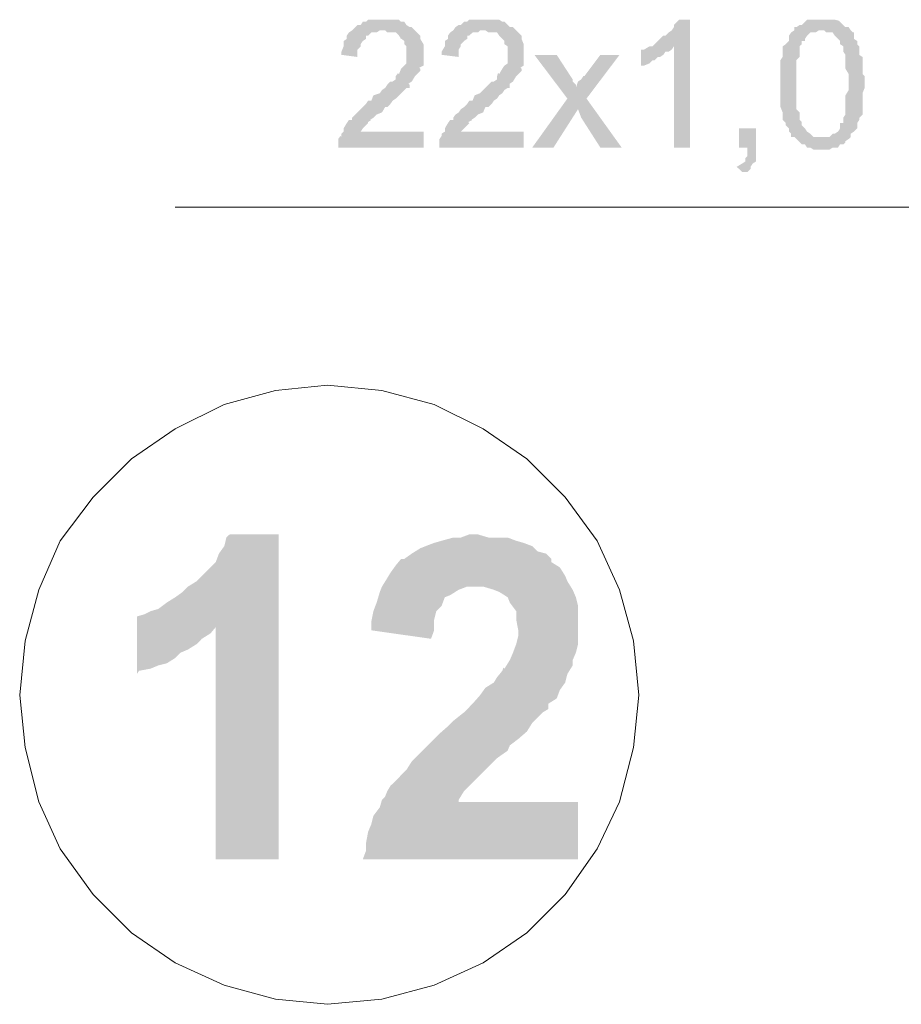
# Model space of a CAD drawing. Header units: millimetres. Extents: x 16 to 647, y 3 to 417.
# Tile 53 of 80: x 235 to 249, y 258 to 273. Entities that reach past the tile are written whole.
import ezdxf

# ---------------------------------------------------------------- set-up
doc = ezdxf.new("R2010")
doc.units = ezdxf.units.MM
doc.header["$MEASUREMENT"] = 0
doc.layers.get('0').update_dxf_attribs({"linetype": 'CONTINUOUS'})

msp = doc.modelspace()

# ---------------------------------------------------------------- hatches: boundary and pattern name
for points in [[(241.051, 273.005), (240.836, 273.005), (240.802, 272.972), (240.753, 272.972), (240.72, 272.922), (240.67, 272.922), (240.637, 272.889), (240.587, 272.839), (240.538, 272.806), (240.505, 272.757), (240.505, 272.707), (240.455, 272.674), (240.455, 272.591), (240.422, 272.508), (240.422, 272.459), (240.67, 272.426), (240.67, 272.541), (240.72, 272.591), (240.72, 272.624), (240.753, 272.674), (240.802, 272.707), (240.802, 272.757), (240.836, 272.757), (240.885, 272.806), (240.968, 272.806), (241.018, 272.839), (241.564, 272.839), (241.514, 272.889), (241.481, 272.889), (241.431, 272.922), (241.398, 272.972), (241.348, 272.972), (241.315, 273.005), (241.133, 273.005)], [(242.622, 273.005), (242.407, 273.005), (242.374, 272.972), (242.325, 272.972), (242.275, 272.922), (242.242, 272.922), (242.192, 272.889), (242.159, 272.839), (242.11, 272.806), (242.076, 272.757), (242.076, 272.707), (242.027, 272.674), (242.027, 272.591), (241.977, 272.508), (241.977, 272.459), (242.242, 272.426), (242.242, 272.541), (242.275, 272.591), (242.275, 272.624), (242.325, 272.674), (242.374, 272.707), (242.374, 272.757), (242.407, 272.757), (242.457, 272.806), (242.54, 272.806), (242.573, 272.839), (243.135, 272.839), (243.086, 272.889), (243.036, 272.889), (243.003, 272.922), (242.953, 272.972), (242.92, 272.972), (242.871, 273.005), (242.705, 273.005)], [(245.832, 273.005), (245.667, 273.005), (245.634, 272.972), (245.584, 272.922), (245.584, 272.889), (245.551, 272.839), (245.501, 272.806), (245.452, 272.757), (245.419, 272.757), (245.369, 272.707), (245.336, 272.674), (245.286, 272.624), (245.253, 272.591), (245.584, 272.591), (245.584, 271.019), (245.832, 271.019)], [(247.867, 273.005), (247.652, 273.005), (247.619, 272.972), (247.57, 272.922), (247.536, 272.922), (247.487, 272.889), (247.454, 272.889), (247.454, 272.839), (247.917, 272.839), (247.95, 272.806), (248.049, 272.806), (248.082, 272.757), (248.132, 272.707), (248.165, 272.674), (248.165, 272.624), (248.215, 272.591), (248.215, 272.508), (248.248, 272.459), (248.248, 272.244), (248.298, 272.161), (248.298, 271.995), (248.298, 271.913), (248.248, 271.83), (248.248, 271.532), (248.215, 271.483), (248.215, 271.4), (248.165, 271.4), (248.165, 271.317), (248.132, 271.267), (248.082, 271.234), (248.049, 271.234), (248, 271.185), (247.454, 271.185), (247.487, 271.152), (247.536, 271.102), (247.57, 271.069), (247.619, 271.069), (247.652, 271.019), (247.702, 271.019), (247.752, 270.986), (248, 270.986), (248.049, 271.019), (248.132, 271.019), (248.165, 271.069), (248.215, 271.069), (248.248, 271.102), (248.248, 271.119), (248.298, 271.152), (248.331, 271.185), (248.331, 271.234), (248.38, 271.267), (248.43, 271.317), (248.43, 271.4), (248.463, 271.449), (248.463, 271.483), (248.513, 271.532), (248.513, 271.863), (248.546, 271.946), (248.546, 272.128), (248.513, 272.161), (248.513, 272.426), (248.463, 272.459), (248.463, 272.591), (248.43, 272.624), (248.43, 272.674), (248.38, 272.707), (248.38, 272.806), (248.364, 272.806), (248.331, 272.839), (248.298, 272.889), (248.248, 272.889), (248.215, 272.922), (248.165, 272.972), (248.149, 272.988), (248.082, 273.005), (247.95, 273.005)], [(241.564, 272.839), (241.051, 272.839), (241.1, 272.839), (241.133, 272.806), (241.266, 272.806), (241.315, 272.757), (241.348, 272.707), (241.332, 272.723), (241.398, 272.674), (241.398, 272.624), (241.431, 272.591), (241.431, 272.326), (241.398, 272.293), (241.348, 272.244), (241.315, 272.161), (241.299, 272.177), (241.266, 272.128), (241.266, 272.078), (241.216, 272.045), (241.183, 272.045), (241.133, 271.995), (241.1, 271.946), (241.051, 271.913), (241.018, 271.863), (240.918, 271.83), (240.885, 271.747), (240.836, 271.747), (240.802, 271.698), (240.753, 271.648), (240.72, 271.615), (240.67, 271.565), (240.637, 271.532), (240.587, 271.483), (240.587, 271.449), (240.538, 271.449), (240.505, 271.4), (240.455, 271.317), (240.455, 271.267), (240.422, 271.234), (240.422, 271.185), (240.405, 271.201), (240.372, 271.152), (240.372, 271.019), (241.696, 271.019), (241.696, 271.267), (240.72, 271.267), (240.753, 271.317), (240.802, 271.367), (240.836, 271.4), (240.836, 271.416), (240.885, 271.449), (240.869, 271.449), (240.918, 271.483), (240.968, 271.532), (241.051, 271.565), (241.1, 271.648), (241.133, 271.648), (241.183, 271.698), (241.216, 271.747), (241.266, 271.78), (241.315, 271.83), (241.348, 271.863), (241.398, 271.913), (241.431, 271.946), (241.481, 271.946), (241.481, 271.995), (241.464, 272.012), (241.514, 272.045), (241.564, 272.128), (241.597, 272.161), (241.646, 272.211), (241.646, 272.244), (241.63, 272.26), (241.696, 272.293), (241.696, 272.459), (241.696, 272.624), (241.646, 272.707), (241.646, 272.757), (241.597, 272.806)], [(243.135, 272.839), (242.622, 272.839), (242.656, 272.839), (242.705, 272.806), (242.838, 272.806), (242.871, 272.757), (242.92, 272.707), (242.904, 272.723), (242.953, 272.674), (242.953, 272.624), (243.003, 272.591), (243.003, 272.326), (242.953, 272.293), (242.92, 272.244), (242.871, 272.161), (242.854, 272.177), (242.838, 272.128), (242.838, 272.078), (242.788, 272.045), (242.755, 272.045), (242.705, 271.995), (242.656, 271.946), (242.622, 271.913), (242.573, 271.863), (242.49, 271.83), (242.457, 271.747), (242.407, 271.747), (242.374, 271.698), (242.325, 271.648), (242.275, 271.615), (242.242, 271.565), (242.192, 271.532), (242.159, 271.483), (242.159, 271.449), (242.11, 271.449), (242.076, 271.4), (242.027, 271.317), (242.027, 271.267), (241.977, 271.234), (241.977, 271.185), (241.977, 271.201), (241.944, 271.152), (241.944, 271.019), (243.251, 271.019), (243.251, 271.267), (242.275, 271.267), (242.325, 271.317), (242.374, 271.367), (242.407, 271.4), (242.391, 271.416), (242.457, 271.449), (242.44, 271.449), (242.49, 271.483), (242.54, 271.532), (242.622, 271.565), (242.656, 271.648), (242.705, 271.648), (242.755, 271.698), (242.788, 271.747), (242.838, 271.78), (242.871, 271.83), (242.92, 271.863), (242.953, 271.913), (243.003, 271.946), (243.036, 271.946), (243.036, 271.995), (243.036, 272.012), (243.086, 272.045), (243.135, 272.128), (243.168, 272.161), (243.218, 272.211), (243.218, 272.244), (243.202, 272.26), (243.251, 272.293), (243.251, 272.459), (243.251, 272.624), (243.218, 272.707), (243.218, 272.757), (243.168, 272.806)], [(247.454, 272.839), (247.404, 272.806), (247.371, 272.757), (247.371, 272.674), (247.321, 272.624), (247.272, 272.591), (247.272, 272.426), (247.239, 272.376), (247.239, 271.648), (247.272, 271.565), (247.272, 271.449), (247.321, 271.4), (247.321, 271.367), (247.371, 271.317), (247.371, 271.267), (247.404, 271.234), (247.404, 271.185), (247.867, 271.185), (247.752, 271.185), (247.702, 271.234), (247.652, 271.267), (247.619, 271.317), (247.57, 271.367), (247.57, 271.4), (247.57, 271.416), (247.536, 271.449), (247.536, 271.565), (247.487, 271.615), (247.487, 272.376), (247.536, 272.426), (247.536, 272.591), (247.57, 272.624), (247.57, 272.674), (247.619, 272.674), (247.619, 272.707), (247.652, 272.757), (247.702, 272.806), (247.785, 272.806), (247.834, 272.839), (247.867, 272.839)], [(245.253, 272.591), (245.204, 272.591), (245.121, 272.541), (245.071, 272.541), (245.071, 272.293), (245.121, 272.293), (245.204, 272.326), (245.253, 272.376), (245.286, 272.376), (245.336, 272.426), (245.369, 272.426), (245.419, 272.459), (245.452, 272.508), (245.501, 272.508), (245.551, 272.541), (245.584, 272.591)], [(243.764, 272.459), (243.417, 272.459), (243.93, 271.78), (244.095, 271.615), (244.145, 271.483), (244.442, 271.019), (244.773, 271.019), (244.227, 271.78), (244.062, 271.946), (244.062, 271.995), (244.012, 272.045), (244.012, 272.078), (243.979, 272.128)], [(244.74, 272.459), (244.442, 272.459), (244.194, 272.128), (244.178, 272.128), (244.145, 272.078), (244.095, 272.045), (244.062, 271.946), (244.227, 271.78)], [(243.93, 271.78), (243.384, 271.019), (243.714, 271.019), (244.095, 271.615)], [(246.858, 271.317), (246.593, 271.317), (246.593, 271.019), (246.726, 271.019), (246.726, 270.887), (246.693, 270.854), (246.693, 270.804), (246.643, 270.771), (246.56, 270.721), (246.643, 270.639), (246.726, 270.639), (246.775, 270.688), (246.775, 270.721), (246.808, 270.771), (246.858, 270.804), (246.858, 271.019)], [(239.446, 265.013), (238.685, 265.013), (238.635, 264.964), (238.602, 264.831), (238.519, 264.715), (238.47, 264.583), (238.387, 264.5), (238.254, 264.368), (238.172, 264.285), (238.039, 264.203), (237.957, 264.12), (237.841, 264.037), (237.708, 263.954), (237.576, 263.855), (237.46, 263.822), (237.361, 263.772), (237.245, 263.739), (238.47, 263.574), (238.47, 259.967), (239.446, 259.967)], [(242.54, 265.013), (242.407, 265.013), (242.275, 264.964), (242.159, 264.964), (241.977, 264.914), (241.861, 264.881), (241.729, 264.831), (241.646, 264.798), (241.514, 264.715), (241.398, 264.633), (241.348, 264.633), (241.266, 264.533), (241.183, 264.418), (241.133, 264.335), (241.051, 264.203), (242.622, 264.203), (242.788, 264.153), (242.871, 264.12), (243.003, 264.037), (243.036, 263.954), (243.135, 263.822), (243.135, 263.69), (243.168, 263.524), (243.168, 263.441), (243.135, 263.309), (243.086, 263.177), (243.036, 263.061), (242.953, 262.929), (242.937, 262.945), (242.92, 262.895), (242.838, 262.796), (242.788, 262.713), (242.656, 262.631), (242.573, 262.515), (242.457, 262.383), (242.325, 262.25), (242.159, 262.118), (242.076, 262.035), (241.944, 261.919), (241.812, 261.787), (241.729, 261.704), (241.597, 261.572), (241.514, 261.489), (241.431, 261.357), (241.348, 261.274), (241.266, 261.191), (241.183, 261.109), (241.133, 261.026), (241.1, 260.943), (241.051, 260.893), (241.018, 260.778), (240.918, 260.645), (240.885, 260.513), (240.836, 260.397), (240.802, 260.215), (240.802, 260.099), (240.753, 259.967), (244.095, 259.967), (244.095, 260.86), (242.242, 260.86), (242.242, 260.893), (242.325, 261.026), (242.407, 261.109), (242.457, 261.158), (242.54, 261.241), (242.622, 261.324), (242.705, 261.406), (242.838, 261.539), (243.003, 261.655), (243.036, 261.737), (243.168, 261.837), (243.301, 261.952), (243.384, 262.085), (243.466, 262.167), (243.549, 262.25), (243.632, 262.3), (243.632, 262.383), (243.764, 262.465), (243.814, 262.598), (243.896, 262.713), (243.93, 262.846), (244.012, 262.978), (244.012, 263.061), (244.062, 263.177), (244.095, 263.309), (244.095, 263.607), (244.095, 263.905), (244.062, 264.037), (244.012, 264.153), (243.93, 264.285), (243.896, 264.368), (243.814, 264.5), (243.681, 264.583), (243.681, 264.633), (243.599, 264.715), (243.466, 264.749), (243.384, 264.831), (243.251, 264.881), (243.135, 264.914), (243.003, 264.964), (242.705, 264.964)], [(241.051, 264.203), (241.018, 264.12), (240.968, 263.954), (240.918, 263.822), (240.885, 263.657), (240.885, 263.524), (241.812, 263.392), (241.861, 263.524), (241.861, 263.69), (241.894, 263.822), (241.977, 263.905), (242.027, 264.037), (242.11, 264.07), (242.242, 264.153), (242.374, 264.203), (242.49, 264.203)], [(237.245, 263.739), (237.245, 262.846), (237.278, 262.895), (237.46, 262.929), (237.576, 262.978), (237.708, 263.011), (237.841, 263.094), (237.924, 263.177), (238.039, 263.226), (238.172, 263.309), (238.254, 263.392), (238.387, 263.475), (238.47, 263.574)]]:
    msp.add_hatch(color=7).paths.add_polyline_path(points)

# ---------------------------------------------------------------- linework, layer by layer
at = {"color": 7, "linetype": 'Continuous', "lineweight": 20}
msp.add_lwpolyline([(252.318, 270.093), (237.841, 270.093)], dxfattribs=at)
msp.add_lwpolyline([(245.038, 262.515), (244.955, 263.359), (244.74, 264.153), (244.393, 264.914), (243.896, 265.592), (243.301, 266.188), (242.622, 266.651), (241.861, 267.032), (241.051, 267.247), (240.207, 267.33), (239.396, 267.247), (238.602, 267.032), (237.841, 266.651), (237.162, 266.188), (236.567, 265.592), (236.054, 264.914), (235.723, 264.153), (235.508, 263.359), (235.425, 262.515), (235.508, 261.704), (235.723, 260.86), (236.054, 260.132), (236.567, 259.421), (237.162, 258.825), (237.841, 258.362), (238.602, 258.015), (239.396, 257.799), (240.207, 257.717), (241.051, 257.799), (241.861, 258.015), (242.622, 258.362), (243.301, 258.825), (243.896, 259.421), (244.393, 260.132), (244.74, 260.86), (244.955, 261.704)], close=True, dxfattribs=at)

doc.saveas('drawing.dxf')
